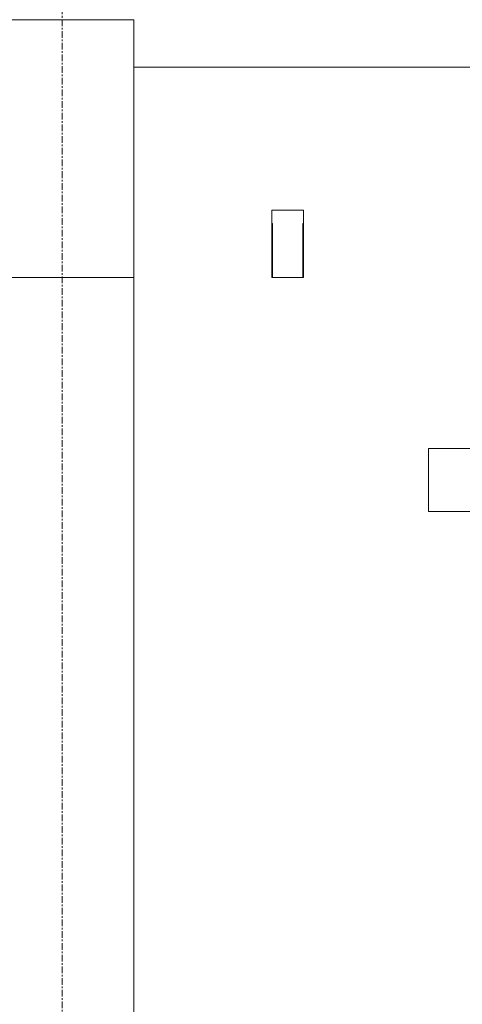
# Model space of a CAD drawing. Header units: millimetres. Extents: x 61846 to 198573, y 13020 to 52988.
# Tile 68 of 150: x 131999 to 132841, y 18428 to 20300. Entities that reach past the tile are written whole.
import ezdxf

# ---------------------------------------------------------------- set-up
doc = ezdxf.new("R2010")
doc.units = ezdxf.units.MM
doc.linetypes.add('Grid Line', pattern=[22.225, 12.7, -3.175, 3.175, -3.175])
for name, color, linetype, lineweight in [('E-LITE-EQPM', 33, 'Continuous', 18), ('I-WALL', 2, 'Continuous', 25), ('S-GRID', 1, 'Continuous', 18)]:
    doc.layers.add(name, color=color, linetype=linetype, lineweight=lineweight)

# ---------------------------------------------------------------- blocks, each defined once
blk = doc.blocks.new('NLRS_63_LF_LB_vluchtroute_aanduiding_gen_ISR_NLRS_63_LF_LB_vluchtroute_rechtdoor_DNL_4734336 - NLRS_63_LF_LB_vluchtroute_aanduiding_gen_ISR_NLRS_63_LF_LB_vluchtroute_rechtdoor_DNL_4734336-588174-GZ lierenkamer 1')
at = {"layer": 'E-LITE-EQPM', "color": 7, "lineweight": 9}
for p, q in [((68029, 19937.8), (67969, 19937.8)), ((67969, 19937.8), (67969, 19912.8)), ((68029, 19912.8), (68029, 19937.8)), ((67969, 19912.8), (67970, 19912.8)), ((67969, 19810), (67969, 19912.8)), ((67970, 19912.8), (67969, 19912.8)), ((67970, 19912.8), (67970, 19810)), ((67970, 19912.8), (67970, 19810)), ((68028, 19810), (68028, 19912.8)), ((68028, 19912.8), (68029, 19912.8)), ((68028, 19810), (68028, 19912.8)), ((68029, 19912.8), (68028, 19912.8)), ((68029, 19912.8), (68029, 19810)), ((67970, 19810), (67969, 19810)), ((67970, 19810), (68028, 19810)), ((68029, 19810), (68028, 19810))]:
    blk.add_line(p, q, dxfattribs=at)
blk = doc.blocks.new('NLRS_63_LF_LB_plafond armatuur_gen_ISR_NLRS_63_LF_LB_noodverlichtings armatuur rond_DNL_7045852 - NLRS_63_LF_LB_plafond armatuur_gen_ISR_NLRS_63_LF_LB_noodverlichtings armatuur rond_DNL_7045852-599561-GZ lierenkamer 1')
at = {"layer": 'E-LITE-EQPM', "color": 7, "lineweight": 9}
for p, q in [((68267, 19485), (68267, 19365)), ((68267, 19485), (68367, 19485)), ((68367, 19485), (68467, 19485)), ((68467, 19365), (68467, 19485)), ((68367, 19365), (68267, 19365)), ((68467, 19365), (68367, 19365))]:
    blk.add_line(p, q, dxfattribs=at)
blk = doc.blocks.new('TadP_A_INS_INSTALLATIES_rvt-3-GZ lierenkamer 1')
at = {"layer": 'E-LITE-EQPM', "lineweight": 9}
for name in ['NLRS_63_LF_LB_vluchtroute_aanduiding_gen_ISR_NLRS_63_LF_LB_vluchtroute_rechtdoor_DNL_4734336 - NLRS_63_LF_LB_vluchtroute_aanduiding_gen_ISR_NLRS_63_LF_LB_vluchtroute_rechtdoor_DNL_4734336-588174-GZ lierenkamer 1', 'NLRS_63_LF_LB_plafond armatuur_gen_ISR_NLRS_63_LF_LB_noodverlichtings armatuur rond_DNL_7045852 - NLRS_63_LF_LB_plafond armatuur_gen_ISR_NLRS_63_LF_LB_noodverlichtings armatuur rond_DNL_7045852-599561-GZ lierenkamer 1']:
    blk.add_blockref(name, (0, 0), dxfattribs=at)
blk = doc.blocks.new('TadP_A_CON_CONSTRUCTIE_rvt-3-GZ lierenkamer 1')
at = {"layer": 'I-WALL', "color": 10, "lineweight": 18}
for p, q in [((67706.3, 20300), (67356.3, 20300)), ((67706.3, 19810), (67706.3, 20300)), ((69557.3, 20210), (67706.3, 20210)), ((67706.3, 20210), (69557.3, 20210)), ((67356.3, 19810), (67706.3, 19810)), ((67706.3, 19810), (67706.3, 17390))]:
    blk.add_line(p, q, dxfattribs=at)

msp = doc.modelspace()

# ---------------------------------------------------------------- linework, layer by layer
at = {"layer": 'S-GRID', "linetype": 'Grid Line'}
msp.add_line((132080, 13020.4), (132080, 29225.3), dxfattribs=at)

# ---------------------------------------------------------------- block references
at = {"color": 210, "lineweight": 5}
for name in ['TadP_A_CON_CONSTRUCTIE_rvt-3-GZ lierenkamer 1', 'TadP_A_INS_INSTALLATIES_rvt-3-GZ lierenkamer 1']:
    msp.add_blockref(name, (64510, 0), dxfattribs=at)

doc.saveas('drawing.dxf')
